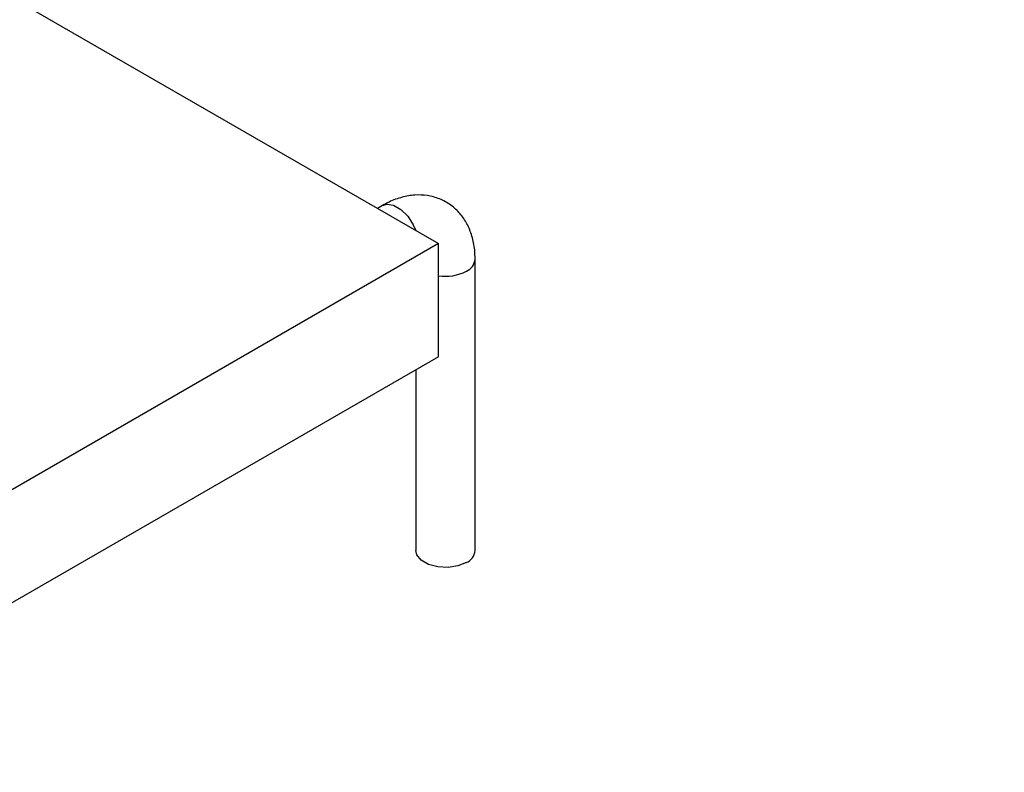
# Model space of a CAD drawing. Header units: millimetres. Extents: x 5 to 415, y 5 to 292.
# Tile 6 of 17: x 188 to 202, y 97 to 108. Entities that reach past the tile are written whole.
import ezdxf

# ---------------------------------------------------------------- set-up
doc = ezdxf.new("R2010")
doc.units = ezdxf.units.MM
doc.layers.add('ZEICHNUNG', color=7, linetype='Continuous')
doc.dimstyles.new('SLDDIMSTYLE1', dxfattribs={"dimtxt": 0.18, "dimasz": 1.016, "dimexe": 0, "dimexo": 0.0625, "dimgap": 0, "dimtad": 0, "dimtih": 1, "dimtoh": 1, "dimdec": 0, "dimrnd": 1e-09, "dimzin": 0, "dimdsep": 46, "dimtxsty": 'Standard', "dimblk1": 'DOT', "dimblk2": 'DOT', "dimsah": 1, "dimcen": 0.09, "dimadec": 0, "dimazin": 0, "dimtfac": 1.016, "dimtdec": 0, "dimtofl": 0, "dimtmove": 0, "dimatfit": 3, "dimldrblk": 'DOT', "dimfxl": 0, "dimfrac": 2, "dimtolj": 1, "dimtzin": 0, "dimarcsym": 0})

# ---------------------------------------------------------------- blocks, each defined once
blk = doc.blocks.new('_Dot')
at = {"color": 0, "linetype": 'ByBlock', "lineweight": -2}
blk.add_line((-0.5, 0), (-1, 0), dxfattribs=at)
at = {"color": 0, "linetype": 'ByBlock', "const_width": 0.5}
blk.add_lwpolyline([(-0.25, 0, 1), (0.25, 0, 1)], format="xyb", close=True, dxfattribs=at)

msp = doc.modelspace()

# ---------------------------------------------------------------- linework, layer by layer
at = {"color": 7, "linetype": 'Continuous', "lineweight": 25}
for p, q in [((184.108, 109.928), (193.705, 104.388)), ((192.895, 104.94), (192.822, 104.898)), ((193.705, 104.388), (164.41, 87.476)), ((193.705, 102.755), (193.705, 104.388)), ((194.234, 99.955), (194.234, 104.166)), ((193.705, 102.755), (164.41, 85.843)), ((193.377, 102.566), (193.377, 99.955))]:
    msp.add_line(p, q, dxfattribs=at)
at = {"color": 8, "linetype": 'Continuous', "lineweight": 25, "flags": 128}
msp.add_lwpolyline([(192.895, 104.94), (192.957, 104.959), (193.056, 104.943), (193.161, 104.883), (193.26, 104.784), (193.341, 104.659), (193.377, 104.577)], dxfattribs=at)
at = {"color": 7, "linetype": 'Continuous', "lineweight": 25, "flags": 128}
msp.add_lwpolyline([(194.109, 99.78), (193.987, 99.731), (193.843, 99.708), (193.695, 99.716), (193.56, 99.752), (193.455, 99.813), (193.392, 99.891), (193.377, 99.955)], dxfattribs=at)
at = {"color": 8, "linetype": 'Continuous', "lineweight": 25}
for centre, radius, start, end in [((194.031, 104.179), 0.204, 292.4801, 356.1689), ((193.807, 104.575), 0.658, 261.0834, 297.3305)]:
    msp.add_arc(centre, radius, start, end, dxfattribs=at)
at = {"color": 7, "linetype": 'Continuous', "lineweight": 25}
msp.add_arc((194.031, 99.968), 0.204, 292.4764, 356.2034, dxfattribs=at)
msp.add_open_spline([(194.234, 104.166), (194.233, 104.21), (194.23, 104.324), (194.195, 104.497), (194.123, 104.675), (194.02, 104.827), (193.886, 104.952), (193.725, 105.041), (193.546, 105.089), (193.362, 105.096), (193.175, 105.064), (193.019, 105.007), (192.926, 104.957), (192.895, 104.94)], degree=3, knots=[0, 0, 0, 0, 0.06581, 0.170708, 0.269972, 0.364713, 0.456962, 0.555501, 0.651021, 0.745827, 0.843217, 0.945671, 1, 1, 1, 1], dxfattribs=at)

# ---------------------------------------------------------------- leaders
at = {"layer": 'ZEICHNUNG', "color": 7}
msp.add_leader([(152.133, 100.585), (211.756, 70.188)], dimstyle='SLDDIMSTYLE1', dxfattribs=at)

doc.saveas('drawing.dxf')
